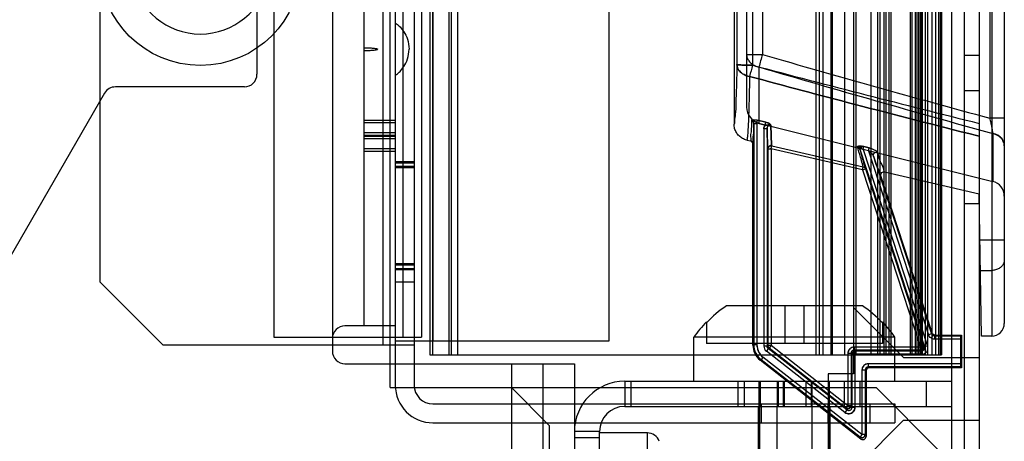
# Model space of a CAD drawing. Header units: millimetres. Extents: x 91 to 696, y 236 to 852.
# Tile 18 of 52: x 617 to 696, y 307 to 340. Entities that reach past the tile are written whole.
import ezdxf

# ---------------------------------------------------------------- set-up
doc = ezdxf.new("R2010")
doc.units = ezdxf.units.MM
doc.header["$LTSCALE"] = 70.538372
doc.layers.get('0').update_dxf_attribs({"linetype": 'CONTINUOUS'})

msp = doc.modelspace()

# ---------------------------------------------------------------- linework, layer by layer
at = {"color": 7, "linetype": 'Continuous'}
for p, q in [((691.415, 787.632), (691.415, 287.032)), ((692.415, 787.632), (692.415, 287.032)), ((693.615, 787.632), (693.615, 287.032)), ((646.765, 311.232), (646.765, 763.432)), ((647.165, 763.432), (647.165, 311.432)), ((648.665, 763.432), (648.665, 311.432)), ((683.615, 762.332), (683.615, 312.332)), ((649.915, 760.832), (649.915, 313.832)), ((650.115, 760.832), (650.115, 313.832)), ((651.415, 760.832), (651.415, 313.832)), ((651.615, 760.832), (651.615, 313.832)), ((652.115, 760.832), (652.115, 313.832)), ((680.615, 760.832), (680.615, 313.832)), ((680.915, 313.832), (680.915, 760.832)), ((681.215, 313.832), (681.215, 760.832)), ((681.815, 760.832), (681.815, 313.832)), ((681.915, 760.832), (681.915, 313.832)), ((682.915, 760.832), (682.915, 313.832)), ((683.815, 760.832), (683.815, 313.832)), ((685.015, 313.832), (685.015, 760.832)), ((685.515, 760.832), (685.515, 313.832)), ((685.715, 760.832), (685.715, 313.832)), ((686.037, 760.832), (686.037, 313.832)), ((686.211, 313.832), (686.211, 760.832)), ((686.442, 760.832), (686.442, 313.832)), ((686.615, 313.832), (686.615, 760.832)), ((688.115, 760.832), (688.115, 313.832)), ((688.288, 313.832), (688.288, 760.832)), ((688.519, 760.832), (688.519, 313.832)), ((688.692, 313.832), (688.692, 760.832)), ((688.815, 313.832), (688.815, 760.832)), ((688.915, 760.832), (688.915, 313.832)), ((689.015, 760.832), (689.015, 313.832)), ((689.115, 313.832), (689.115, 760.832)), ((689.345, 313.832), (689.345, 760.832)), ((689.515, 760.832), (689.515, 313.832)), ((689.845, 760.832), (689.845, 313.832)), ((690.165, 313.832), (690.165, 760.832)), ((690.401, 313.832), (690.401, 760.832)), ((690.515, 760.832), (690.515, 313.832)), ((690.6, 760.832), (690.6, 313.832)), ((690.601, 313.832), (690.601, 760.832)), ((690.615, 760.832), (690.615, 313.832)), ((646.165, 760.032), (646.165, 314.632)), ((650.165, 759.932), (650.165, 314.932)), ((664.165, 759.932), (664.165, 314.932)), ((637.515, 759.432), (637.515, 315.232)), ((647.765, 759.432), (647.765, 315.232)), ((649.265, 759.432), (649.265, 315.232)), ((623.665, 755.032), (623.665, 319.632)), ((694.615, 383.939), (694.615, 315.331)), ((695.615, 382.938), (695.615, 316.331)), ((674.115, 368.282), (674.115, 332.176)), ((642.165, 363.132), (642.165, 314.132)), ((644.665, 363.132), (644.665, 316.132)), ((636.165, 355.374), (636.165, 336.132)), ((675.115, 349.154), (675.115, 333.522)), ((674.345, 347.065), (674.345, 336.903)), ((675.588, 347.128), (675.588, 336.854)), ((676.369, 346.213), (676.369, 337.709)), ((694.457, 342.142), (694.457, 332.645)), ((675.115, 337.709), (676.369, 337.709)), ((692.415, 337.646), (693.615, 337.646)), ((676.1, 336.72), (676.1, 332.261)), ((624.035, 334.632), (591.415, 278.132)), ((635.165, 335.132), (624.901, 335.132)), ((693.615, 334.832), (692.415, 334.832)), ((644.665, 332.477), (647.165, 332.477)), ((647.165, 332.281), (644.665, 332.281)), ((675.533, 332.505), (675.496, 332.483)), ((675.533, 332.505), (675.555, 332.513)), ((675.937, 332.183), (675.687, 332.183)), ((675.687, 332.183), (675.687, 314.629)), ((675.931, 332.266), (675.987, 332.49)), ((675.931, 332.266), (676.581, 332.102)), ((675.937, 332.183), (675.937, 314.629)), ((675.987, 332.49), (676.638, 332.326)), ((676.638, 332.326), (675.987, 332.49)), ((676.1, 332.261), (694.705, 327.622)), ((676.581, 332.102), (676.638, 332.326)), ((676.972, 332.184), (676.957, 332.182)), ((695.615, 332.645), (694.457, 332.645)), ((647.165, 331.478), (644.665, 331.478)), ((676.743, 331.796), (676.493, 331.796)), ((676.493, 331.796), (676.493, 314.534)), ((676.743, 331.796), (676.743, 314.534)), ((694.705, 331.433), (694.705, 327.622)), ((644.665, 331.283), (647.165, 331.283)), ((644.665, 331.211), (647.165, 331.211)), ((647.165, 331.015), (644.665, 331.015)), ((675.123, 330.91), (675.42, 330.841)), ((675.615, 314.594), (675.615, 330.597)), ((647.165, 330.212), (644.665, 330.212)), ((644.665, 330.017), (647.165, 330.017)), ((676.809, 330.217), (677.059, 330.217)), ((676.809, 330.217), (676.809, 314.566)), ((677.059, 330.217), (676.983, 330.217)), ((677.059, 330.217), (677.115, 330.46)), ((684.33, 328.538), (677.059, 330.217)), ((677.059, 330.217), (677.059, 314.566)), ((677.115, 330.46), (684.386, 328.781)), ((684.279, 330.22), (684.128, 330.17)), ((684.128, 330.17), (689.273, 314.459)), ((684.396, 330.155), (684.452, 330.382)), ((684.803, 330.054), (684.396, 330.155)), ((684.396, 330.155), (689.51, 314.537)), ((684.452, 330.382), (684.86, 330.281)), ((684.86, 330.281), (684.452, 330.382)), ((684.803, 330.054), (684.86, 330.281)), ((684.803, 330.054), (689.594, 315.426)), ((648.665, 329.182), (647.165, 329.182)), ((648.665, 329.082), (647.165, 329.082)), ((685.204, 329.633), (689.831, 315.503)), ((648.665, 328.805), (647.165, 328.805)), ((648.665, 328.705), (647.165, 328.705)), ((684.33, 328.538), (684.386, 328.781)), ((684.33, 328.538), (684.386, 328.781)), ((684.33, 328.538), (684.567, 328.615)), ((684.33, 328.538), (688.944, 314.447)), ((684.567, 328.615), (689.182, 314.525)), ((686.09, 328.378), (693.615, 326.64)), ((689.883, 315.575), (685.796, 328.056)), ((693.812, 315.331), (693.615, 326.64)), ((693.615, 325.832), (692.415, 325.832)), ((695.615, 322.956), (693.679, 322.956)), ((648.665, 321.059), (647.165, 321.059)), ((648.665, 320.959), (647.165, 320.959)), ((648.665, 320.682), (647.165, 320.682)), ((648.665, 320.582), (647.165, 320.582)), ((693.721, 320.547), (694.615, 320.547)), ((628.665, 314.632), (623.665, 319.632)), ((647.165, 319.632), (648.665, 319.632)), ((684.323, 317.732), (673.506, 317.732)), ((678.165, 317.732), (678.165, 314.732)), ((679.665, 317.732), (679.665, 314.732)), ((687.586, 313.632), (683.615, 317.603)), ((671.915, 316.459), (671.915, 314.732)), ((685.915, 316.459), (685.915, 314.732)), ((647.165, 316.132), (643.165, 316.132)), ((637.515, 315.232), (649.265, 315.232)), ((664.165, 314.932), (647.165, 314.932)), ((686.915, 315.232), (670.915, 315.232)), ((670.915, 311.732), (670.915, 315.232)), ((686.915, 311.732), (686.915, 315.232)), ((689.831, 315.503), (689.594, 315.426)), ((689.883, 315.575), (689.831, 315.503)), ((690.121, 315.403), (690.069, 315.331)), ((692.143, 315.331), (690.069, 315.331)), ((690.069, 315.331), (690.069, 315.081)), ((692.141, 315.081), (690.069, 315.081)), ((690.121, 315.403), (692.215, 315.403)), ((692.141, 315.081), (692.141, 313.125)), ((692.143, 315.331), (692.215, 315.403)), ((692.215, 315.403), (692.215, 312.803)), ((694.615, 315.331), (693.812, 315.331)), ((628.665, 314.632), (648.665, 314.632)), ((685.915, 314.732), (671.915, 314.732)), ((675.687, 314.629), (675.615, 314.594)), ((675.937, 314.629), (675.687, 314.629)), ((676.743, 314.534), (676.493, 314.534)), ((676.839, 314.337), (676.685, 314.14)), ((682.929, 309.262), (676.685, 314.14)), ((676.809, 314.566), (676.743, 314.534)), ((677.059, 314.566), (676.809, 314.566)), ((676.905, 314.369), (676.839, 314.337)), ((683.083, 309.459), (676.839, 314.337)), ((677.059, 314.566), (676.905, 314.369)), ((683.017, 309.594), (676.905, 314.369)), ((683.171, 309.791), (677.059, 314.566)), ((688.944, 314.447), (683.671, 314.447)), ((683.671, 314.447), (683.671, 314.197)), ((688.944, 314.197), (683.671, 314.197)), ((683.737, 314.131), (683.671, 314.197)), ((689.035, 314.131), (683.737, 314.131)), ((683.737, 314.131), (683.737, 309.656)), ((689.182, 314.525), (688.944, 314.447)), ((688.944, 314.447), (688.944, 314.197)), ((689.035, 314.131), (688.944, 314.197)), ((689.035, 314.131), (689.035, 313.881)), ((689.273, 314.459), (689.182, 314.525)), ((689.51, 314.537), (689.273, 314.459)), ((649.915, 313.832), (690.615, 313.832)), ((676.263, 313.447), (676.191, 313.412)), ((684.211, 307.146), (676.191, 313.412)), ((676.417, 313.644), (676.263, 313.447)), ((684.139, 307.294), (676.263, 313.447)), ((684.293, 307.491), (676.417, 313.644)), ((683.421, 313.947), (683.171, 313.947)), ((683.171, 313.947), (683.171, 309.791)), ((683.487, 313.881), (683.421, 313.947)), ((683.421, 313.947), (683.421, 309.791)), ((689.035, 313.881), (683.487, 313.881)), ((683.487, 313.881), (683.487, 309.656)), ((687.586, 313.632), (693.615, 313.632)), ((643.165, 313.132), (661.415, 313.132)), ((656.415, 313.132), (656.415, 268.132)), ((658.915, 313.132), (658.915, 265.632)), ((661.415, 313.132), (661.415, 265.632)), ((684.543, 312.625), (684.293, 312.625)), ((684.293, 312.625), (684.293, 307.491)), ((684.615, 312.553), (684.543, 312.625)), ((684.543, 312.625), (684.543, 307.491)), ((684.615, 312.553), (684.615, 307.343)), ((692.141, 313.125), (684.793, 313.125)), ((684.793, 313.125), (684.793, 312.875)), ((692.143, 312.875), (684.793, 312.875)), ((684.865, 312.803), (684.793, 312.875)), ((692.215, 312.803), (684.865, 312.803)), ((692.215, 312.803), (692.143, 312.875)), ((683.615, 312.332), (681.615, 312.332)), ((681.615, 312.332), (681.615, 292.832)), ((646.765, 311.232), (685.415, 311.232)), ((659.415, 308.232), (656.415, 311.232)), ((665.415, 311.732), (691.415, 311.732)), ((665.415, 311.732), (665.415, 309.732)), ((665.915, 311.732), (665.915, 309.732)), ((674.415, 311.732), (674.415, 309.732)), ((674.915, 311.732), (674.915, 309.732)), ((676.11, 309.732), (676.11, 311.732)), ((676.188, 311.732), (676.188, 309.732)), ((677.536, 311.732), (677.536, 309.732)), ((677.567, 311.732), (677.567, 309.732)), ((677.615, 311.732), (677.615, 309.732)), ((678.015, 311.732), (678.015, 309.732)), ((678.115, 311.732), (678.115, 309.732)), ((679.815, 311.732), (679.815, 309.732)), ((680.262, 311.732), (680.262, 309.732)), ((680.294, 311.732), (680.294, 309.732)), ((681.641, 311.732), (681.641, 309.732)), ((681.719, 309.732), (681.719, 311.732)), ((682.915, 309.732), (682.915, 311.732)), ((684.115, 311.732), (684.115, 309.732)), ((690.415, 306.232), (685.415, 311.232)), ((689.415, 309.732), (689.415, 311.732)), ((650.165, 309.932), (686.915, 309.932)), ((665.415, 309.732), (691.415, 309.732)), ((676.06, 302.732), (676.06, 309.732)), ((676.141, 309.732), (676.141, 302.732)), ((676.265, 309.932), (676.265, 308.432)), ((677.524, 309.732), (677.524, 302.732)), ((677.531, 309.732), (677.531, 302.732)), ((680.298, 309.732), (680.298, 302.732)), ((680.305, 309.732), (680.305, 302.732)), ((681.565, 309.932), (681.565, 308.432)), ((681.689, 309.732), (681.689, 302.732)), ((681.769, 302.732), (681.769, 309.732)), ((683.083, 309.459), (682.929, 309.262)), ((683.171, 309.791), (683.017, 309.594)), ((683.083, 309.459), (683.017, 309.594)), ((683.421, 309.791), (683.171, 309.791)), ((683.487, 309.656), (683.421, 309.791)), ((683.737, 309.656), (683.487, 309.656)), ((684.915, 309.932), (684.915, 308.432)), ((686.915, 309.932), (686.915, 308.432)), ((687.586, 308.632), (683.615, 304.662)), ((687.586, 308.632), (693.615, 308.632)), ((650.165, 308.432), (686.915, 308.432)), ((659.415, 308.232), (659.415, 279.232)), ((663.415, 307.732), (661.415, 307.732)), ((663.415, 307.232), (661.415, 307.232)), ((663.415, 283.732), (663.415, 307.732)), ((667.219, 307.632), (663.415, 307.632)), ((667.219, 291.632), (667.219, 307.632)), ((684.293, 307.491), (684.139, 307.294)), ((684.211, 307.146), (684.139, 307.294)), ((684.543, 307.491), (684.293, 307.491)), ((684.615, 307.343), (684.543, 307.491))]:
    msp.add_line(p, q, dxfattribs=at)
for points in [[(676.927, 332.175), (676.942, 332.179), (676.957, 332.182), (676.972, 332.184)], [(683.926, 330.387), (683.93, 330.391), (683.936, 330.394), (683.942, 330.398)], [(683.994, 330.369), (683.971, 330.38), (683.947, 330.386), (683.926, 330.387)], [(683.994, 330.369), (683.977, 330.38), (683.96, 330.389), (683.942, 330.398)]]:
    msp.add_lwpolyline(points, dxfattribs=at)
msp.add_circle((631.665, 344.832), 8, dxfattribs=at)
for centre, radius, start, end in [((631.665, 344.832), 5.5, 190.47568, 349.52432), ((701.175, 330.426), 25.853, 163.63849, 165.90989), ((993.091, 1434), 1141.125, 253.885843, 254.828943), ((699.092, 330.173), 24.435, 164.13059, 166.29021), ((698.063, 330.444), 23.371, 164.08146, 166.33943), ((1016.846, 1629.304), 1336.743, 255.20921, 256.006915), ((635.165, 336.132), 1, 270, 360), ((956.471, 1287.818), 991.561, 253.575215, 254.692858), ((624.901, 334.132), 1, 90, 150), ((676.415, 333.522), 1.3, 179.99999, 255.99513), ((675.397, 332.008), 0.483, 58.57317, 78.37843), ((675.359, 332.183), 0.578, 0.01169, 8.26075), ((677.059, 330.217), 0.25, 76.99401, 180), ((684.33, 328.538), 0.25, 18.13258, 76.99499), ((694.415, 326.458), 1.2, 0.00322, 76.00075), ((678.915, 309.732), 9.657, 124.0603, 136.45991), ((678.915, 309.732), 9.657, 43.54009, 55.9397), ((678.915, 309.732), 9.708, 136.14014, 145.49148), ((678.915, 309.732), 9.708, 34.50852, 43.85986), ((643.165, 315.132), 1, 90, 180), ((694.615, 316.331), 1, 270, 360), ((643.165, 314.132), 1, 180, 270), ((677.115, 314.594), 1.5, 179.99751, 232.00249), ((677.186, 314.629), 1.249, 179.98474, 232.01526), ((676.992, 314.534), 0.5, 179.98463, 232.01537), ((677.059, 314.566), 0.25, 180, 232), ((683.671, 313.947), 0.5, 89.99064, 180.00648), ((683.737, 313.881), 0.25, 90, 180), ((688.944, 314.447), 0.25, 270, 18.13233), ((689.035, 314.381), 0.5, 269.99445, 18.13797), ((684.793, 312.625), 0.5, 89.99064, 180.00648), ((650.165, 311.432), 3, 180, 270), ((650.165, 311.432), 1.5, 180, 270), ((665.415, 307.732), 4, 90, 180), ((665.415, 307.732), 2, 90, 180), ((683.171, 309.791), 0.25, 232, 360), ((667.219, 306.632), 1, 19.39117, 90), ((684.293, 307.491), 0.25, 232, 360), ((684.365, 307.343), 0.25, 231.97486, 0.02444)]:
    msp.add_arc(centre, radius, start, end, dxfattribs=at)
for centre, start_param, end_param in [((692.143, 315.081), 0.008727, 1.570796), ((692.143, 313.125), 1.570796, 3.132866)]:
    msp.add_ellipse(centre, major_axis=(0, 0.25), ratio=0.008727, start_param=start_param, end_param=end_param, dxfattribs=at)
for points, knots in [([(647.165, 340.211), (647.197, 340.189), (647.39, 340.051), (647.748, 339.745), (648.169, 338.951), (648.265, 338.405), (648.265, 338.132)], [0, 0, 0, 0, 0.097112, 0.548556, 0.774278, 1, 1, 1, 1]), ([(644.665, 338.242), (644.723, 338.242), (644.894, 338.241), (645.117, 338.234), (645.334, 338.221), (645.491, 338.205), (645.622, 338.192), (645.708, 338.163), (645.765, 338.162), (645.765, 338.132)], [0, 0, 0, 0, 0.143795, 0.429197, 0.571898, 0.714598, 0.857299, 0.92865, 1, 1, 1, 1]), ([(644.665, 338.022), (644.723, 338.022), (644.894, 338.024), (645.117, 338.031), (645.334, 338.044), (645.491, 338.06), (645.622, 338.073), (645.708, 338.102), (645.765, 338.103), (645.765, 338.132)], [0, 0, 0, 0, 0.143795, 0.429197, 0.571898, 0.714598, 0.857299, 0.92865, 1, 1, 1, 1]), ([(647.165, 336.054), (647.197, 336.076), (647.39, 336.214), (647.748, 336.52), (648.169, 337.314), (648.265, 337.86), (648.265, 338.132)], [0, 0, 0, 0, 0.097112, 0.548556, 0.774278, 1, 1, 1, 1]), ([(675.115, 337.709), (675.115, 337.619), (675.147, 337.433), (675.286, 337.18), (675.502, 336.966), (675.78, 336.806), (675.991, 336.742), (676.1, 336.72)], [0, 0, 0, 0, 0.179878, 0.367013, 0.566049, 0.777895, 1, 1, 1, 1]), ([(675.115, 337.709), (675.115, 337.619), (675.147, 337.433), (675.286, 337.18), (675.502, 336.966), (675.78, 336.806), (675.991, 336.742), (676.1, 336.72)], [0, 0, 0, 0, 0.179862, 0.366986, 0.566008, 0.777839, 1, 1, 1, 1]), ([(674.345, 336.903), (674.333, 336.347), (674.315, 335.334), (674.256, 334.058), (674.25, 332.999), (674.142, 332.598), (674.176, 332.16), (674.115, 332.176)], [0, 0, 0, 0, 0.352347, 0.633115, 0.83685, 0.959685, 1, 1, 1, 1]), ([(675.588, 336.854), (675.469, 336.855), (675.243, 336.856), (674.898, 336.862), (674.623, 336.875), (674.432, 336.881), (674.364, 336.897), (674.345, 336.903)], [0, 0, 0, 0, 0.287914, 0.544076, 0.829976, 0.953118, 1, 1, 1, 1]), ([(674.345, 336.903), (674.351, 336.728), (674.46, 336.453), (674.833, 336.117), (675.161, 335.996), (675.353, 335.964)], [0, 0, 0, 0, 0.328933, 0.590542, 1, 1, 1, 1]), ([(675.353, 335.964), (675.161, 335.996), (674.833, 336.117), (674.46, 336.453), (674.351, 336.728), (674.345, 336.903)], [0, 0, 0, 0, 0.409458, 0.671067, 1, 1, 1, 1]), ([(674.345, 336.903), (674.364, 336.897), (674.432, 336.881), (674.623, 336.875), (674.898, 336.862), (675.243, 336.856), (675.469, 336.855), (675.588, 336.854)], [0, 0, 0, 0, 0.046881, 0.170024, 0.455924, 0.712086, 1, 1, 1, 1]), ([(675.353, 335.964), (675.345, 335.578), (675.33, 334.853), (675.304, 333.836), (675.277, 332.963), (675.248, 332.243), (675.22, 331.68), (675.193, 331.313), (675.173, 331.098), (675.155, 331), (675.148, 330.936), (675.129, 330.914), (675.123, 330.91)], [0, 0, 0, 0, 0.228239, 0.42947, 0.602234, 0.745073, 0.856066, 0.935651, 0.963542, 0.983454, 0.99542, 1, 1, 1, 1]), ([(693.615, 331.211), (693.542, 331.23), (690.25, 332.062), (684.156, 333.621), (678.147, 335.21), (675.353, 335.965)], [0, 0, 0, 0, 0.011897, 0.539855, 1, 1, 1, 1]), ([(675.353, 335.964), (678.147, 335.209), (684.156, 333.62), (690.25, 332.062), (693.542, 331.229), (693.615, 331.21)], [0, 0, 0, 0, 0.460146, 0.988104, 1, 1, 1, 1]), ([(675.123, 330.91), (675.009, 330.936), (674.789, 331.018), (674.505, 331.227), (674.285, 331.502), (674.146, 331.826), (674.115, 332.06), (674.115, 332.176)], [0, 0, 0, 0, 0.200547, 0.398785, 0.600365, 0.798876, 1, 1, 1, 1]), ([(675.496, 332.483), (675.489, 332.179), (675.518, 331.62), (675.394, 331.249), (675.479, 330.827), (675.42, 330.841)], [0, 0, 0, 0, 0.554302, 0.889166, 1, 1, 1, 1]), ([(675.688, 332.183), (675.688, 332.252), (675.655, 332.381), (675.55, 332.467), (675.496, 332.482)], [0, 0, 0, 0, 0.55088, 1, 1, 1, 1]), ([(675.496, 332.482), (675.55, 332.467), (675.655, 332.38), (675.688, 332.251), (675.688, 332.183)], [0, 0, 0, 0, 0.450094, 1, 1, 1, 1]), ([(675.555, 332.513), (675.593, 332.523), (675.683, 332.531), (675.828, 332.522), (675.933, 332.503), (675.987, 332.49)], [0, 0, 0, 0, 0.268312, 0.615888, 1, 1, 1, 1]), ([(675.615, 330.597), (675.672, 330.584), (675.589, 330.991), (675.709, 331.351), (675.68, 331.89), (675.687, 332.183)], [0, 0, 0, 0, 0.110927, 0.445897, 1, 1, 1, 1]), ([(676.638, 332.327), (676.681, 332.315), (676.797, 332.28), (676.909, 332.229), (676.972, 332.184)], [0, 0, 0, 0, 0.369062, 1, 1, 1, 1]), ([(676.972, 332.184), (676.911, 332.228), (676.798, 332.28), (676.682, 332.315), (676.638, 332.327)], [0, 0, 0, 0, 0.621091, 1, 1, 1, 1]), ([(677.047, 332.094), (676.992, 332.11), (676.854, 332.086), (676.758, 331.939), (676.743, 331.835), (676.743, 331.796)], [0, 0, 0, 0, 0.35506, 0.757369, 1, 1, 1, 1]), ([(676.743, 331.796), (676.743, 331.835), (676.758, 331.939), (676.855, 332.087), (676.993, 332.11), (677.047, 332.094)], [0, 0, 0, 0, 0.241083, 0.647607, 1, 1, 1, 1]), ([(677.047, 332.094), (677.007, 332.104), (676.929, 332.114), (676.85, 332.106), (676.812, 332.099)], [0, 0, 0, 0, 0.513406, 1, 1, 1, 1]), ([(694.457, 332.645), (694.482, 332.529), (694.531, 332.303), (694.599, 331.978), (694.657, 331.69), (694.691, 331.511), (694.705, 331.433)], [0, 0, 0, 0, 0.288014, 0.558604, 0.807235, 1, 1, 1, 1]), ([(676.743, 331.796), (676.746, 331.584), (676.756, 331.212), (676.773, 330.735), (676.784, 330.421), (676.801, 330.266), (676.809, 330.217)], [0, 0, 0, 0, 0.402992, 0.705291, 0.905332, 1, 1, 1, 1]), ([(676.809, 330.217), (676.789, 330.294), (676.786, 330.552), (676.756, 331.076), (676.749, 331.525), (676.743, 331.796)], [0, 0, 0, 0, 0.150345, 0.485054, 1, 1, 1, 1]), ([(677.047, 332.094), (677.052, 331.874), (677.062, 331.489), (677.075, 330.994), (677.095, 330.671), (677.101, 330.51), (677.114, 330.461)], [0, 0, 0, 0, 0.40417, 0.706815, 0.90601, 1, 1, 1, 1]), ([(677.115, 330.46), (677.108, 330.509), (677.091, 330.662), (677.079, 330.983), (677.061, 331.478), (677.051, 331.869), (677.047, 332.094)], [0, 0, 0, 0, 0.090565, 0.281886, 0.58795, 1, 1, 1, 1]), ([(695.615, 330.444), (695.615, 330.569), (695.575, 330.745), (695.464, 330.947), (695.362, 331.075), (695.24, 331.189), (695.094, 331.289), (694.914, 331.376), (694.779, 331.417), (694.705, 331.433)], [0, 0, 0, 0, 0.253311, 0.36538, 0.475992, 0.589321, 0.709669, 0.842947, 1, 1, 1, 1]), ([(694.705, 331.433), (694.949, 331.381), (695.406, 331.153), (695.615, 330.669), (695.615, 330.444)], [0, 0, 0, 0, 0.525024, 1, 1, 1, 1]), ([(675.613, 330.597), (675.613, 330.669), (675.558, 330.784), (675.457, 330.832), (675.42, 330.841)], [0, 0, 0, 0, 0.658424, 1, 1, 1, 1]), ([(676.809, 330.217), (676.821, 330.307), (676.883, 330.437), (677.025, 330.469), (677.115, 330.46)], [0, 0, 0, 0, 0.499994, 1, 1, 1, 1]), ([(684.249, 330.419), (684.2, 330.424), (684.094, 330.427), (683.972, 330.424), (683.926, 330.387)], [0, 0, 0, 0, 0.458442, 1, 1, 1, 1]), ([(684.386, 328.781), (684.383, 328.86), (684.295, 329.115), (684.156, 329.651), (684.011, 330.108), (683.926, 330.387)], [0, 0, 0, 0, 0.141278, 0.476769, 1, 1, 1, 1]), ([(684.128, 330.17), (684.116, 330.206), (684.072, 330.297), (683.987, 330.367), (683.926, 330.387)], [0, 0, 0, 0, 0.368644, 1, 1, 1, 1]), ([(683.926, 330.387), (683.965, 330.381), (684.044, 330.353), (684.158, 330.289), (684.238, 330.245), (684.279, 330.22)], [0, 0, 0, 0, 0.303367, 0.629088, 1, 1, 1, 1]), ([(683.926, 330.387), (683.987, 330.367), (684.071, 330.297), (684.116, 330.206), (684.128, 330.17)], [0, 0, 0, 0, 0.630618, 1, 1, 1, 1]), ([(683.942, 330.398), (683.994, 330.423), (684.103, 330.428), (684.205, 330.424), (684.249, 330.419)], [0, 0, 0, 0, 0.565965, 1, 1, 1, 1]), ([(684.279, 330.22), (684.245, 330.239), (684.152, 330.292), (684.059, 330.349), (683.994, 330.369)], [0, 0, 0, 0, 0.36367, 1, 1, 1, 1]), ([(684.567, 328.615), (684.565, 328.692), (684.481, 328.941), (684.349, 329.46), (684.209, 329.901), (684.128, 330.17)], [0, 0, 0, 0, 0.143211, 0.478672, 1, 1, 1, 1]), ([(684.803, 330.054), (684.853, 330.019), (684.949, 329.95), (685.085, 329.812), (685.179, 329.708), (685.204, 329.633)], [0, 0, 0, 0, 0.31335, 0.595087, 1, 1, 1, 1]), ([(685.204, 329.633), (685.19, 329.666), (685.151, 329.736), (685.06, 329.841), (684.944, 329.952), (684.852, 330.022), (684.803, 330.054)], [0, 0, 0, 0, 0.179269, 0.411328, 0.703506, 1, 1, 1, 1]), ([(684.86, 330.281), (684.944, 330.26), (685.1, 330.212), (685.313, 330.107), (685.47, 330.02), (685.498, 329.94)], [0, 0, 0, 0, 0.355713, 0.655035, 1, 1, 1, 1]), ([(685.498, 329.94), (685.471, 330.026), (685.3, 330.113), (685.087, 330.215), (684.937, 330.261), (684.86, 330.281)], [0, 0, 0, 0, 0.368374, 0.673502, 1, 1, 1, 1]), ([(685.204, 329.633), (685.184, 329.694), (685.209, 329.877), (685.401, 329.957), (685.498, 329.94)], [0, 0, 0, 0, 0.393811, 1, 1, 1, 1]), ([(685.204, 329.633), (685.184, 329.694), (685.209, 329.877), (685.402, 329.957), (685.498, 329.94)], [0, 0, 0, 0, 0.394206, 1, 1, 1, 1]), ([(685.498, 329.94), (685.599, 329.654), (685.738, 329.154), (685.995, 328.724), (686.026, 328.392), (686.09, 328.378)], [0, 0, 0, 0, 0.545865, 0.88135, 1, 1, 1, 1]), ([(685.796, 328.056), (685.733, 328.079), (685.702, 328.399), (685.446, 328.848), (685.305, 329.345), (685.204, 329.633)], [0, 0, 0, 0, 0.12016, 0.455819, 1, 1, 1, 1]), ([(685.796, 328.056), (685.775, 328.12), (685.787, 328.311), (685.993, 328.4), (686.09, 328.378)], [0, 0, 0, 0, 0.403842, 1, 1, 1, 1]), ([(695.615, 321.35), (695.615, 321.265), (695.579, 321.091), (695.431, 320.863), (695.204, 320.685), (694.924, 320.572), (694.719, 320.547), (694.615, 320.547)], [0, 0, 0, 0, 0.178881, 0.36631, 0.566888, 0.779804, 1, 1, 1, 1]), ([(690.069, 315.081), (690.015, 315.083), (689.91, 315.097), (689.772, 315.17), (689.659, 315.279), (689.612, 315.374), (689.594, 315.426)], [0, 0, 0, 0, 0.259693, 0.498541, 0.738188, 1, 1, 1, 1]), ([(675.937, 314.629), (675.938, 314.503), (675.975, 314.251), (676.142, 313.907), (676.319, 313.722), (676.417, 313.644)], [0, 0, 0, 0, 0.33339, 0.66661, 1, 1, 1, 1]), ([(683.671, 314.447), (683.62, 314.447), (683.516, 314.431), (683.374, 314.36), (683.26, 314.246), (683.187, 314.104), (683.171, 313.999), (683.171, 313.947)], [0, 0, 0, 0, 0.194669, 0.395395, 0.600169, 0.802487, 1, 1, 1, 1]), ([(683.737, 314.131), (683.673, 314.131), (683.54, 314.078), (683.487, 313.945), (683.487, 313.881)], [0, 0, 0, 0, 0.5, 1, 1, 1, 1]), ([(688.944, 314.197), (689.005, 314.197), (689.163, 314.254), (689.209, 314.44), (689.182, 314.525)], [0, 0, 0, 0, 0.407252, 1, 1, 1, 1]), ([(689.182, 314.525), (689.201, 314.466), (689.195, 314.299), (689.033, 314.197), (688.944, 314.197)], [0, 0, 0, 0, 0.407252, 1, 1, 1, 1]), ([(684.793, 313.125), (684.742, 313.125), (684.638, 313.109), (684.496, 313.038), (684.382, 312.924), (684.309, 312.782), (684.293, 312.677), (684.293, 312.625)], [0, 0, 0, 0, 0.194669, 0.395395, 0.600169, 0.802487, 1, 1, 1, 1]), ([(684.865, 312.803), (684.801, 312.803), (684.668, 312.75), (684.615, 312.617), (684.615, 312.553)], [0, 0, 0, 0, 0.500004, 1, 1, 1, 1]), ([(682.929, 309.262), (682.981, 309.224), (683.095, 309.163), (683.284, 309.148), (683.461, 309.196), (683.609, 309.307), (683.713, 309.465), (683.735, 309.592), (683.737, 309.656)], [0, 0, 0, 0, 0.174636, 0.338714, 0.500487, 0.662169, 0.825892, 1, 1, 1, 1]), ([(683.737, 309.656), (683.735, 309.591), (683.713, 309.464), (683.608, 309.306), (683.461, 309.196), (683.283, 309.148), (683.094, 309.163), (682.981, 309.224), (682.929, 309.262)], [0, 0, 0, 0, 0.174609, 0.338684, 0.500467, 0.662162, 0.825894, 1, 1, 1, 1]), ([(683.017, 309.594), (683.074, 309.55), (683.272, 309.498), (683.421, 309.688), (683.421, 309.791)], [0, 0, 0, 0, 0.410236, 1, 1, 1, 1]), ([(683.421, 309.791), (683.421, 309.719), (683.34, 309.531), (683.098, 309.53), (683.017, 309.594)], [0, 0, 0, 0, 0.410236, 1, 1, 1, 1]), ([(683.083, 309.459), (683.152, 309.405), (683.373, 309.376), (683.487, 309.568), (683.487, 309.656)], [0, 0, 0, 0, 0.499987, 1, 1, 1, 1]), ([(684.543, 307.491), (684.543, 307.419), (684.462, 307.231), (684.22, 307.23), (684.139, 307.294)], [0, 0, 0, 0, 0.410236, 1, 1, 1, 1]), ([(684.139, 307.294), (684.196, 307.25), (684.394, 307.197), (684.543, 307.387), (684.543, 307.491)], [0, 0, 0, 0, 0.410236, 1, 1, 1, 1])]:
    msp.add_open_spline(points, degree=3, knots=knots, dxfattribs=at)
for points in [[(675.649, 332.421), (675.616, 332.439), (675.585, 332.463), (675.548, 332.469)], [(675.555, 332.513), (675.594, 332.492), (675.626, 332.459), (675.649, 332.421)], [(675.649, 332.421), (675.715, 332.391), (675.778, 332.353), (675.841, 332.318)], [(675.931, 332.266), (675.869, 332.301), (675.81, 332.339), (675.746, 332.369)], [(676.812, 332.099), (676.844, 332.132), (676.883, 332.16), (676.927, 332.175)], [(676.927, 332.175), (676.883, 332.16), (676.844, 332.132), (676.812, 332.099)], [(676.812, 332.099), (676.863, 332.103), (676.917, 332.127), (676.966, 332.11)], [(676.972, 332.184), (677.003, 332.16), (677.025, 332.126), (677.047, 332.094)], [(677.047, 332.094), (677.024, 332.126), (677.003, 332.16), (676.972, 332.184)], [(676.493, 331.796), (676.493, 331.868), (676.494, 331.948), (676.533, 332.008)], [(676.581, 332.102), (676.543, 332.043), (676.503, 331.976), (676.503, 331.905)], [(676.581, 332.102), (676.633, 332.102), (676.685, 332.102), (676.736, 332.1)], [(676.812, 332.099), (676.76, 332.1), (676.708, 332.102), (676.657, 332.102)], [(684.249, 330.419), (684.294, 330.414), (684.338, 330.408), (684.381, 330.398)], [(684.279, 330.22), (684.282, 330.27), (684.296, 330.329), (684.269, 330.371)], [(684.279, 330.22), (684.282, 330.27), (684.296, 330.329), (684.269, 330.371)], [(684.279, 330.22), (684.32, 330.202), (684.358, 330.179), (684.396, 330.155)], [(684.452, 330.382), (684.406, 330.393), (684.36, 330.405), (684.313, 330.41)], [(684.567, 328.615), (684.542, 328.693), (684.466, 328.763), (684.386, 328.781)], [(684.386, 328.781), (684.466, 328.763), (684.542, 328.693), (684.567, 328.615)], [(689.831, 315.503), (689.852, 315.44), (689.898, 315.354), (689.965, 315.354)], [(690.069, 315.331), (690.002, 315.331), (689.906, 315.348), (689.885, 315.412)], [(690.121, 315.403), (690.053, 315.403), (689.957, 315.421), (689.935, 315.486)], [(675.687, 314.629), (675.687, 314.404), (675.795, 313.95), (676.086, 313.585), (676.263, 313.447)], [(676.743, 314.534), (676.743, 314.484), (676.748, 314.422), (676.787, 314.392)], [(676.839, 314.337), (676.799, 314.368), (676.754, 314.411), (676.754, 314.46)], [(676.809, 314.566), (676.809, 314.517), (676.814, 314.454), (676.853, 314.424)], [(676.905, 314.369), (676.865, 314.4), (676.82, 314.443), (676.82, 314.493)], [(683.671, 314.197), (683.607, 314.197), (683.479, 314.139), (683.421, 314.01), (683.421, 313.947)], [(689.273, 314.459), (689.296, 314.388), (689.259, 314.218), (689.11, 314.131), (689.035, 314.131)], [(689.035, 314.131), (689.11, 314.131), (689.259, 314.218), (689.296, 314.388), (689.273, 314.459)], [(684.793, 312.875), (684.729, 312.875), (684.601, 312.817), (684.543, 312.688), (684.543, 312.625)]]:
    msp.add_open_spline(points, degree=3, dxfattribs=at)

doc.saveas('drawing.dxf')
